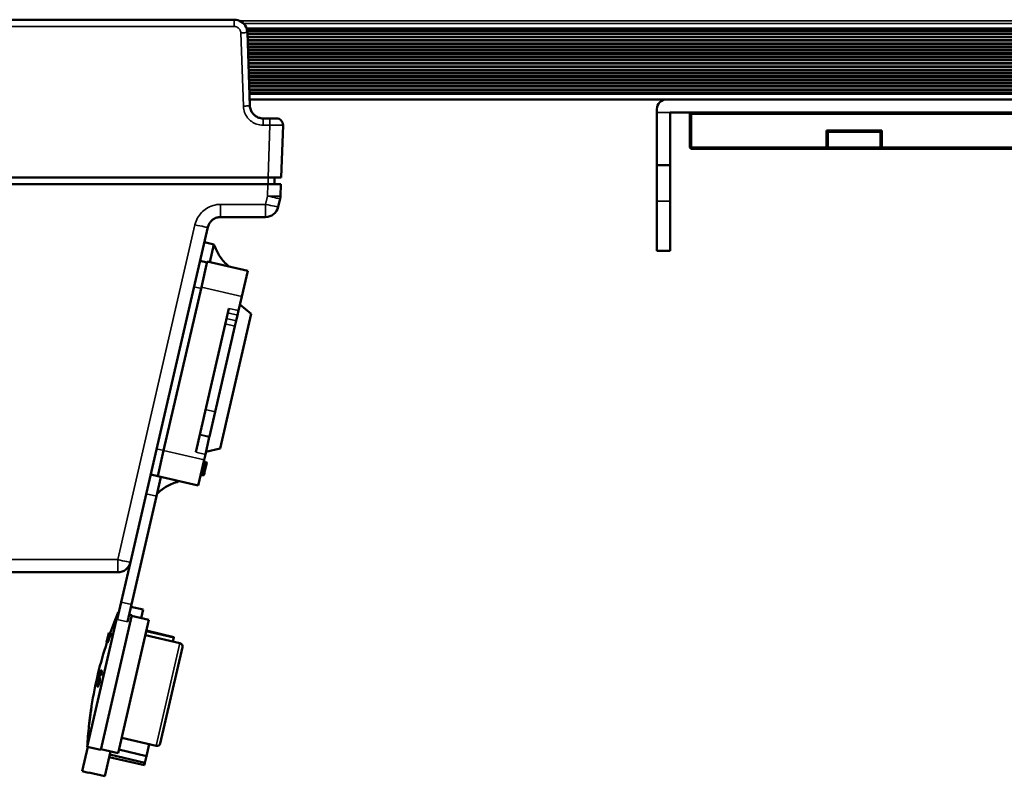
# Model space of a CAD drawing. Header units: millimetres. Extents: x 75 to 4764, y 75 to 3163.
# Tile 109 of 198: x 2101 to 2250, y 1780 to 1895. Entities that reach past the tile are written whole.
import ezdxf

# ---------------------------------------------------------------- set-up
doc = ezdxf.new("R2010")
doc.units = ezdxf.units.MM
doc.header["$LTSCALE"] = 15
doc.layers.add('Visible (ISO)', color=7, linetype='Continuous', lineweight=50)
doc.layers.add('Visible Narrow (ISO)', color=7, linetype='Continuous', lineweight=35)

msp = doc.modelspace()

# ---------------------------------------------------------------- linework, layer by layer
at = {"layer": 'Visible (ISO)'}
for p, q in [((1623.13, 1895.106), (2133.22, 1895.106)), ((2380.475, 1893.775), (2135.105, 1893.775)), ((2135.219, 1893.176), (2135.608, 1882.036)), ((2198.975, 1882.995), (2135.574, 1882.995)), ((2198.975, 1882.995), (2377.475, 1882.995)), ((2197.475, 1880.995), (2197.475, 1881.495)), ((2197.475, 1880.995), (2197.475, 1872.995)), ((2377.475, 1880.995), (2199.475, 1880.995)), ((2199.475, 1872.995), (2199.475, 1880.995)), ((2202.475, 1880.795), (2202.575, 1880.895)), ((2202.475, 1875.695), (2202.475, 1880.795)), ((2202.675, 1880.995), (2202.575, 1880.895)), ((2202.575, 1880.895), (2202.675, 1880.795)), ((2202.675, 1880.795), (2379.275, 1880.795)), ((2202.675, 1875.695), (2202.675, 1880.795)), ((2135.337, 1880.109), (2135.337, 1880.109)), ((2135.339, 1880.106), (2135.339, 1880.106)), ((2137.606, 1880.106), (2138.64, 1880.106)), ((2138.64, 1880.106), (2139.64, 1880.106)), ((2140.361, 1871.106), (2140.639, 1879.071)), ((2223.275, 1875.695), (2223.275, 1878.255)), ((2223.275, 1878.255), (2231.675, 1878.255)), ((2223.475, 1878.055), (2223.275, 1878.255)), ((2223.475, 1878.055), (2231.475, 1878.055)), ((2223.475, 1875.695), (2223.475, 1878.055)), ((2231.475, 1878.055), (2231.675, 1878.255)), ((2231.475, 1878.055), (2231.475, 1875.695)), ((2231.675, 1878.255), (2231.675, 1875.695)), ((2202.475, 1875.695), (2202.575, 1875.595)), ((2202.575, 1875.595), (2202.675, 1875.695)), ((2223.275, 1875.695), (2202.675, 1875.695)), ((2223.275, 1875.695), (2223.375, 1875.595)), ((2223.475, 1875.695), (2223.375, 1875.595)), ((2231.475, 1875.695), (2223.475, 1875.695)), ((2231.475, 1875.695), (2231.575, 1875.595)), ((2231.575, 1875.595), (2231.675, 1875.695)), ((2286.775, 1875.695), (2231.675, 1875.695)), ((2202.675, 1875.495), (2202.575, 1875.595)), ((2223.275, 1875.495), (2202.675, 1875.495)), ((2223.375, 1875.595), (2223.275, 1875.495)), ((2231.675, 1875.495), (2223.275, 1875.495)), ((2231.675, 1875.495), (2231.575, 1875.595)), ((2286.775, 1875.495), (2231.675, 1875.495)), ((2197.475, 1867.521), (2197.475, 1872.995)), ((2197.475, 1872.995), (2199.475, 1872.995)), ((2199.475, 1872.995), (2199.475, 1867.521)), ((2138.362, 1871.106), (1617.988, 1871.106)), ((1618.023, 1870.106), (2138.327, 1870.106)), ((2138.327, 1870.106), (2140.326, 1870.106)), ((2138.362, 1871.106), (2140.361, 1871.106)), ((2139.361, 1871.106), (2139.361, 1870.106)), ((2140.326, 1870.106), (2140.263, 1868.298)), ((2140.213, 1867.918), (2139.921, 1866.656)), ((2197.475, 1867.521), (2197.475, 1859.995)), ((2199.475, 1859.995), (2199.475, 1867.521)), ((2137.973, 1865.106), (2131.154, 1865.106)), ((2129.206, 1863.556), (2117.454, 1812.656)), ((2130.146, 1860.961), (2128.684, 1861.298)), ((2130.146, 1860.961), (2129.522, 1858.258)), ((2197.475, 1859.995), (2199.475, 1859.995)), ((2128.026, 1858.445), (2129.097, 1858.197)), ((2129.132, 1858.348), (2128.232, 1854.451)), ((2135.271, 1856.931), (2129.132, 1858.348)), ((2134.371, 1853.033), (2135.271, 1856.931)), ((2128.232, 1854.451), (2122.496, 1829.604)), ((2134.371, 1853.033), (2133.874, 1850.882)), ((2135.814, 1850.391), (2134.09, 1851.815)), ((2127.37, 1829.378), (2132.413, 1851.22)), ((2131.09, 1829.929), (2135.814, 1850.391)), ((2133.515, 1849.326), (2133.721, 1850.219)), ((2133.721, 1850.219), (2133.874, 1850.882)), ((2133.515, 1849.326), (2133.333, 1848.536)), ((2130.329, 1835.526), (2133.333, 1848.536)), ((2130.329, 1835.526), (2129.453, 1831.732)), ((2128.832, 1829.04), (2129.438, 1831.667)), ((2129.438, 1831.667), (2129.453, 1831.732)), ((2122.496, 1829.604), (2121.596, 1825.707)), ((2131.09, 1829.929), (2128.916, 1829.405)), ((2127.735, 1824.289), (2128.635, 1828.187)), ((2128.538, 1827.77), (2129.026, 1827.658)), ((2128.558, 1827.853), (2129.045, 1827.741)), ((2128.567, 1827.895), (2129.054, 1827.782)), ((2128.832, 1829.04), (2128.635, 1828.187)), ((2129.045, 1827.741), (2129.026, 1827.658)), ((2129.054, 1827.782), (2129.045, 1827.741)), ((2128.203, 1826.319), (2128.691, 1826.207)), ((2128.242, 1826.485), (2128.729, 1826.372)), ((2128.261, 1826.568), (2128.748, 1826.455)), ((2128.29, 1826.692), (2128.777, 1826.58)), ((2128.309, 1826.775), (2128.796, 1826.663)), ((2128.318, 1826.817), (2128.805, 1826.704)), ((2128.328, 1826.858), (2128.815, 1826.746)), ((2128.347, 1826.941), (2128.834, 1826.828)), ((2128.385, 1827.107), (2128.872, 1826.994)), ((2128.424, 1827.273), (2128.911, 1827.16)), ((2128.462, 1827.438), (2128.949, 1827.326)), ((2128.5, 1827.604), (2128.987, 1827.492)), ((2128.729, 1826.372), (2128.691, 1826.207)), ((2128.748, 1826.455), (2128.729, 1826.372)), ((2128.777, 1826.58), (2128.748, 1826.455)), ((2128.796, 1826.663), (2128.777, 1826.58)), ((2128.805, 1826.704), (2128.796, 1826.663)), ((2128.815, 1826.746), (2128.805, 1826.704)), ((2128.834, 1826.828), (2128.815, 1826.746)), ((2128.872, 1826.994), (2128.834, 1826.828)), ((2128.911, 1827.16), (2128.872, 1826.994)), ((2128.949, 1827.326), (2128.911, 1827.16)), ((2128.987, 1827.492), (2128.949, 1827.326)), ((2129.026, 1827.658), (2128.987, 1827.492)), ((2120.527, 1825.963), (2121.598, 1825.716)), ((2122.084, 1825.594), (2121.414, 1822.692)), ((2127.735, 1824.289), (2121.596, 1825.707)), ((2128.117, 1825.946), (2128.604, 1825.833)), ((2128.127, 1825.987), (2128.614, 1825.875)), ((2128.156, 1826.112), (2128.643, 1825.999)), ((2128.614, 1825.875), (2128.604, 1825.833)), ((2128.643, 1825.999), (2128.614, 1825.875)), ((2128.691, 1826.207), (2128.643, 1825.999)), ((2121.414, 1822.692), (2117.61, 1806.219)), ((2117.454, 1812.656), (2116.051, 1806.579)), ((2115.506, 1811.106), (2061.902, 1811.106)), ((2115.446, 1803.957), (2116.051, 1806.579)), ((2117.61, 1806.219), (2117.005, 1803.598)), ((2119.38, 1805.436), (2117.528, 1805.863)), ((2119.084, 1804.157), (2119.38, 1805.436)), ((2115.597, 1805.054), (2110.873, 1784.592)), ((2112.919, 1784.12), (2117.643, 1804.582)), ((2115.57, 1783.6), (2120.254, 1803.887)), ((2115.597, 1805.054), (2115.694, 1805.032)), ((2117.253, 1804.672), (2117.643, 1804.582)), ((2120.254, 1803.887), (2117.623, 1804.494)), ((2113.816, 1800.451), (2114.151, 1801.903)), ((2114.151, 1801.904), (2114.151, 1801.906)), ((2114.151, 1801.906), (2114.152, 1801.906)), ((2114.398, 1801.849), (2114.151, 1801.906)), ((2114.151, 1801.903), (2114.151, 1801.904)), ((2114.428, 1801.84), (2114.151, 1801.904)), ((2114.468, 1801.83), (2114.151, 1801.903)), ((2114.152, 1801.909), (2114.153, 1801.911)), ((2114.152, 1801.908), (2114.152, 1801.909)), ((2114.152, 1801.909), (2114.152, 1801.909)), ((2114.359, 1801.861), (2114.152, 1801.909)), ((2114.36, 1801.861), (2114.152, 1801.909)), ((2114.152, 1801.907), (2114.152, 1801.908)), ((2114.152, 1801.908), (2114.152, 1801.908)), ((2114.365, 1801.859), (2114.152, 1801.908)), ((2114.362, 1801.86), (2114.152, 1801.908)), ((2114.152, 1801.906), (2114.152, 1801.907)), ((2114.152, 1801.907), (2114.152, 1801.907)), ((2114.373, 1801.856), (2114.152, 1801.907)), ((2114.379, 1801.854), (2114.152, 1801.907)), ((2114.391, 1801.851), (2114.152, 1801.906)), ((2114.153, 1801.914), (2114.154, 1801.915)), ((2114.153, 1801.911), (2114.153, 1801.914)), ((2114.153, 1801.914), (2114.153, 1801.914)), ((2114.36, 1801.867), (2114.153, 1801.914)), ((2114.36, 1801.867), (2114.153, 1801.914)), ((2114.153, 1801.911), (2114.153, 1801.911)), ((2114.359, 1801.864), (2114.153, 1801.911)), ((2114.358, 1801.863), (2114.153, 1801.911)), ((2114.154, 1801.915), (2114.154, 1801.916)), ((2114.154, 1801.916), (2114.154, 1801.916)), ((2114.36, 1801.869), (2114.154, 1801.916)), ((2114.36, 1801.868), (2114.154, 1801.916)), ((2114.154, 1801.915), (2114.154, 1801.915)), ((2114.36, 1801.867), (2114.154, 1801.915)), ((2114.36, 1801.867), (2114.154, 1801.915)), ((2119.711, 1801.539), (2124.973, 1800.324)), ((2119.857, 1802.169), (2124.047, 1801.202)), ((2119.874, 1802.243), (2124.064, 1801.276)), ((2124.047, 1801.202), (2123.901, 1800.571)), ((2124.047, 1801.202), (2124.064, 1801.276)), ((2113.982, 1800.413), (2113.816, 1800.451)), ((2121.973, 1785.109), (2125.348, 1799.724)), ((2112.314, 1794.816), (2112.318, 1794.815)), ((2112.343, 1794.807), (2112.366, 1794.801)), ((2112.366, 1794.8), (2112.394, 1794.794)), ((2112.386, 1795.018), (2112.395, 1795.016)), ((2112.387, 1794.85), (2112.408, 1794.845)), ((2112.404, 1794.901), (2112.423, 1794.897)), ((2112.433, 1795.228), (2112.503, 1795.212)), ((2112.441, 1795.226), (2112.503, 1795.212)), ((2112.448, 1795.057), (2112.463, 1795.053)), ((2112.475, 1795.161), (2112.49, 1795.157)), ((2112.484, 1794.992), (2112.502, 1794.987)), ((2112.488, 1795.213), (2112.502, 1795.21)), ((2112.518, 1794.816), (2112.553, 1794.808)), ((2112.529, 1795.202), (2112.654, 1795.173)), ((2112.536, 1795.759), (2112.54, 1795.758)), ((2112.539, 1794.866), (2112.57, 1794.859)), ((2112.54, 1795.422), (2112.554, 1795.419)), ((2112.546, 1795.198), (2112.654, 1795.173)), ((2112.559, 1795.752), (2112.567, 1795.75)), ((2112.565, 1795.527), (2112.578, 1795.524)), ((2112.574, 1795.916), (2112.578, 1795.915)), ((2112.588, 1795.02), (2112.613, 1795.015)), ((2112.599, 1796.021), (2112.603, 1796.02)), ((2112.6, 1795.684), (2112.614, 1795.681)), ((2112.61, 1796.074), (2112.616, 1796.073)), ((2112.611, 1795.96), (2112.623, 1795.958)), ((2112.617, 1795.124), (2112.64, 1795.119)), ((2112.623, 1795.79), (2112.638, 1795.786)), ((2112.629, 1795.176), (2112.654, 1795.171)), ((2112.654, 1795.949), (2112.672, 1795.944)), ((2112.654, 1795.726), (2112.671, 1795.722)), ((2112.655, 1796.116), (2112.702, 1796.105)), ((2112.662, 1796.002), (2112.683, 1795.997)), ((2112.666, 1796.057), (2112.693, 1796.051)), ((2112.675, 1794.832), (2112.801, 1794.803)), ((2112.678, 1794.942), (2112.812, 1794.911)), ((2112.683, 1795.385), (2112.706, 1795.38)), ((2112.689, 1796.218), (2112.717, 1796.212)), ((2112.706, 1795.157), (2112.754, 1795.146)), ((2112.708, 1795.49), (2112.73, 1795.485)), ((2112.709, 1795.934), (2112.732, 1795.929)), ((2112.742, 1795.648), (2112.765, 1795.642)), ((2112.745, 1795.369), (2112.78, 1795.361)), ((2112.758, 1796.088), (2112.843, 1796.068)), ((2112.763, 1795.753), (2112.788, 1795.748)), ((2112.788, 1795.913), (2112.819, 1795.906)), ((2112.79, 1796.024), (2112.836, 1796.014)), ((2112.793, 1795.968), (2112.828, 1795.96)), ((2112.799, 1796.189), (2112.849, 1796.177)), ((2112.808, 1795.631), (2112.843, 1795.623)), ((2112.869, 1795.838), (2112.918, 1795.826)), ((2112.942, 1796.041), (2113.091, 1796.007)), ((2112.953, 1795.872), (2113.071, 1795.845)), ((2112.961, 1795.482), (2113, 1795.473)), ((2112.99, 1796.14), (2113.096, 1796.116)), ((2112.992, 1795.641), (2113.033, 1795.631)), ((2113, 1795.861), (2113.071, 1795.844)), ((2113.012, 1795.802), (2113.062, 1795.791)), ((2112.174, 1794.185), (2112.178, 1794.184)), ((2112.263, 1794.608), (2112.279, 1794.604)), ((2112.267, 1794.606), (2112.279, 1794.603)), ((2112.27, 1794.604), (2112.279, 1794.603)), ((2112.316, 1794.647), (2112.343, 1794.64)), ((2112.428, 1794.617), (2112.476, 1794.606)), ((2112.446, 1794.779), (2112.49, 1794.769)), ((2112.45, 1793.779), (2112.532, 1793.76)), ((2112.461, 1793.942), (2112.597, 1793.911)), ((2112.467, 1793.719), (2112.496, 1793.712)), ((2112.49, 1794.768), (2112.537, 1794.757)), ((2112.491, 1794.157), (2112.529, 1794.148)), ((2112.563, 1794.028), (2112.632, 1794.012)), ((2112.593, 1794.076), (2112.65, 1794.063)), ((2112.634, 1794.177), (2112.676, 1794.167)), ((2112.675, 1794.333), (2112.714, 1794.324)), ((2112.691, 1794.773), (2112.795, 1794.749)), ((2112.698, 1794.438), (2112.737, 1794.429)), ((2112.726, 1794.764), (2112.795, 1794.748)), ((2112.727, 1794.597), (2112.769, 1794.588)), ((2112.733, 1794.707), (2112.79, 1794.694)), ((2111.498, 1790.509), (2111.491, 1790.511)), ((2111.279, 1788.989), (2111.282, 1788.988)), ((2111.302, 1789.168), (2111.306, 1789.167)), ((2111.367, 1789.648), (2111.382, 1789.644)), ((2111.375, 1789.643), (2111.381, 1789.641)), ((2111.415, 1789.942), (2111.421, 1789.94)), ((2111.178, 1788.12), (2111.172, 1788.121)), ((2116.112, 1785.949), (2121.374, 1784.734)), ((2110.97, 1784.57), (2110.121, 1780.89)), ((2110.873, 1784.592), (2112.919, 1784.12)), ((2119.888, 1783.188), (2120.302, 1784.981)), ((2115.57, 1783.6), (2112.939, 1784.208)), ((2113.531, 1780.102), (2114.401, 1783.87)), ((2114.206, 1783.025), (2119.565, 1781.788)), ((2114.294, 1783.407), (2119.653, 1782.17)), ((2115.698, 1784.156), (2119.888, 1783.188)), ((2119.888, 1783.188), (2119.653, 1782.17)), ((2119.565, 1781.788), (2119.653, 1782.17)), ((2110.114, 1780.859), (2110.121, 1780.89)), ((2110.114, 1780.859), (2111.088, 1780.634)), ((2111.088, 1780.634), (2111.095, 1780.665)), ((2113.531, 1780.102), (2111.095, 1780.665))]:
    msp.add_line(p, q, dxfattribs=at)
for centre, radius, start, end in [((2133.22, 1893.106), 2, 25.54858, 89.99997), ((2133.22, 1893.106), 2, 2.00001, 9.41302), ((2198.975, 1881.495), 1.5, 90, 180), ((2139.64, 1879.106), 1, 358, 90), ((2138.264, 1868.368), 2, 347, 358), ((2137.973, 1867.106), 2, 270, 347), ((2115.506, 1813.106), 2, 270, 347), ((2172.477, 1781.146), 61.7, 157.20182, 160.38229), ((2172.477, 1781.146), 61.7, 161.77918, 170.991), ((2124.861, 1799.837), 0.5, 347, 77), ((2172.477, 1781.146), 61.7, 171.27032, 171.80127), ((2172.477, 1781.146), 61.7, 172.52855, 172.69651), ((2172.477, 1781.146), 61.7, 172.08089, 172.24873), ((2172.477, 1781.146), 61.7, 173.78944, 176.79818), ((2172.477, 1781.146), 61.7, 172.97655, 173.50896), ((2121.486, 1785.221), 0.5, 257, 347)]:
    msp.add_arc(centre, radius, start, end, dxfattribs=at)
for centre, major_axis, ratio, start_param, end_param in [((2172.475, 1781.14), (-60.008, 13.854), 0.9999983, 6.1674607, 6.1917852), ((2174.076, 1788.075), (-59.718, 13.787), 0.0018208, 0.0053181, 0.008357), ((2172.943, 1783.169), (-60.014, 13.855), 0.8206649, 6.1834065, 6.1834155), ((2174.076, 1788.075), (-59.718, 13.787), 0.0018208, 0.0124091, 0.0154483), ((2172.476, 1781.145), (-60.111, 13.878), 0.9999983, 6.1676609, 6.1676738), ((2174.076, 1788.075), (-59.718, 13.787), 0.0018208, 0.0225403, 0.0265934), ((2172.787, 1782.493), (-59.992, 13.85), 0.9383416, 6.1839142, 6.183928), ((2174.076, 1788.075), (-59.718, 13.787), 0.0018208, 0.0336874, 0.0367282), ((2172.476, 1781.142), (-60.079, 13.87), 0.9999983, 6.1675973, 6.1676194), ((2174.076, 1788.075), (-59.718, 13.787), 0.0018208, 0.048895, 0.061069), ((2172.476, 1781.146), (-60.118, 13.879), 0.9999983, 0.0034551, 0.0069449), ((2172.476, 1781.144), (-60.103, 13.876), 0.9999983, 0.003456, 0.0069468), ((2172.429, 1780.939), (-60.118, 13.879), 0.0018208, 0.0025628, 0.0119601), ((2172.476, 1781.145), (-60.114, 13.878), 0.9999983, 6.2709352, 6.2866406), ((2172.647, 1781.887), (-60.112, 13.878), 0.5240283, 0.0302203, 0.035233), ((2172.476, 1781.145), (-60.111, 13.878), 0.9999983, 6.2691892, 6.2866409), ((2172.429, 1780.939), (-60.118, 13.879), 0.0018208, 0.0162319, 0.0230674), ((2172.68, 1782.027), (-60.1, 13.875), 0.8070808, 0.018182, 0.022514), ((2172.101, 1779.521), (-60.087, 13.872), 0.5612849, 6.2413147, 6.2444193), ((2172.7, 1782.114), (-60.107, 13.877), 0.564295, 0.0301395, 0.0332421), ((2172.53, 1781.378), (-60.118, 13.879), 0.169594, 0.03834, 0.0435438), ((2172.286, 1780.323), (-60.113, 13.878), 0.2456182, 6.2382803, 6.2418106), ((2172.7, 1782.116), (-60.092, 13.873), 0.838374, 0.0171966, 0.0203242), ((2172.574, 1781.57), (-60.092, 13.873), 0.9717527, 0.0036875, 0.0072819), ((2172.184, 1779.878), (-60.102, 13.876), 0.4531551, 6.2405718, 6.2424924), ((2172.085, 1779.45), (-60.07, 13.868), 0.7132357, 6.2461181, 6.2485637), ((2172.126, 1779.63), (-60.08, 13.87), 0.7132353, 6.2466453, 6.250313), ((2172.476, 1781.143), (-60.084, 13.871), 0.9999983, 6.2796588, 6.2814047), ((2172.171, 1779.824), (-60.044, 13.862), 0.8973357, 6.2567592, 6.2606508), ((2172.476, 1781.143), (-60.092, 13.873), 0.9999983, 6.2761679, 6.2796593), ((2172.525, 1781.358), (-60.118, 13.879), 0.0018208, 0.0341776, 0.0521343), ((2172.906, 1783.005), (-60.036, 13.86), 0.8070808, 0.0384636, 0.0428029), ((2172.197, 1779.935), (-60.056, 13.865), 0.8973367, 6.2578608, 6.2598062), ((2172.475, 1781.141), (-60, 14.02), 0.9999983, 6.2823117, 6.2831853), ((2172.351, 1780.604), (-60.026, 13.858), 0.9866492, 6.2670185, 6.2723311), ((2172.92, 1783.069), (-60.074, 13.869), 0.564295, 0.0584518, 0.0615602), ((2172.608, 1781.717), (-60.116, 13.879), 0.169594, 0.0720823, 0.0772964), ((2172.574, 1781.568), (-60.117, 13.879), 0.0018208, 0.0299046, 0.0529907), ((2172.683, 1782.041), (-59.999, 13.852), 0.9717527, 0.0118344, 0.0154347), ((2172.173, 1779.831), (-60.103, 13.876), 0.2456185, 6.205092, 6.2086299), ((2172.917, 1783.054), (-60.017, 13.856), 0.8383732, 0.0359354, 0.0390685), ((2171.991, 1779.045), (-60.072, 13.869), 0.4531551, 6.2100426, 6.2119675), ((2172.475, 1781.139), (-59.978, 13.847), 0.9999983, 6.2796526, 6.2814016), ((2172.475, 1781.139), (-59.995, 13.851), 0.9999983, 6.2761566, 6.2796536), ((2172.541, 1781.428), (-60.112, 13.878), 0.9512089, 6.2724972, 6.2752508), ((2171.847, 1778.421), (-59.993, 13.85), 0.7132357, 6.2220841, 6.2245357), ((2171.889, 1778.601), (-60.009, 13.854), 0.7132353, 6.2226229, 6.2262991), ((2172.475, 1781.141), (-60.034, 13.86), 0.9999983, 6.2744138, 6.2761612), ((2172.525, 1781.358), (-60.118, 13.879), 0.0018208, 0.0683952, 0.086389), ((2172.604, 1781.698), (-60.019, 13.856), 0.9872357, 6.2801723, 6.2854851), ((2172.39, 1780.77), (-60.098, 13.875), 0.9708868, 6.260576, 6.2641709), ((2172.647, 1781.883), (-60.114, 13.878), 0.0018208, 0.0299061, 0.0341799), ((2172.603, 1781.692), (-60.106, 13.876), 0.8989369, 6.2738663, 6.2777528), ((2172.704, 1782.131), (-60.034, 13.86), 0.9512084, 0.0053614, 0.0081186), ((2172.352, 1780.608), (-60.094, 13.874), 0.950079, 6.2581724, 6.2609275), ((2171.983, 1779.009), (-59.923, 13.834), 0.8973359, 6.2416229, 6.2455242), ((2172.689, 1782.066), (-60.108, 13.877), 0.564295, 6.2808977, 6.2839986), ((2172.574, 1781.568), (-60.117, 13.879), 0.0018208, 0.0641156, 0.0872481), ((2172.009, 1779.121), (-59.943, 13.839), 0.8973357, 6.2427354, 6.2446854), ((2172.721, 1782.205), (-60.109, 13.877), 0.2019069, 0.0006862, 0.0050464), ((2172.791, 1782.511), (-60.038, 13.861), 0.8989379, 0.0107678, 0.0127133), ((2172.391, 1780.777), (-60.117, 13.879), 0.5612849, 6.2427546, 6.2458574), ((2172.476, 1781.146), (-60.118, 13.879), 0.9999983, 6.2622102, 6.2657007), ((2172.37, 1780.684), (-60.115, 13.879), 0.7132354, 6.2467505, 6.250416), ((2172.736, 1782.269), (-60.103, 13.876), 0.5642951, 6.2822494, 6.2853506), ((2172.474, 1781.137), (-59.857, 13.987), 0.9999983, 6.2823096, 6.2831853), ((2172.92, 1783.069), (-60.056, 13.865), 0.7157831, 0.0228475, 0.0265156), ((2172.817, 1782.622), (-60.024, 13.858), 0.8989369, 0.0099208, 0.0138128), ((2172.275, 1780.274), (-59.88, 13.824), 0.9866491, 6.2614522, 6.2667783), ((2172.628, 1781.802), (-60.115, 13.879), 0.1425664, 6.2375314, 6.2435804), ((2172.766, 1782.401), (-60.104, 13.876), 0.3239869, 0.0024184, 0.0051263), ((2172.769, 1782.414), (-60.105, 13.876), 0.169594, 0.0006916, 0.0058922), ((2172.923, 1783.081), (-60.079, 13.87), 0.4563983, 0.0343197, 0.0362405), ((2172.279, 1780.292), (-60.013, 13.855), 0.9708868, 6.2524018, 6.2560025), ((2172.647, 1781.883), (-60.114, 13.878), 0.0018208, 0.0641188, 0.0683999), ((2172.491, 1781.21), (-60.119, 13.879), 0.4531541, 6.2413166, 6.2451564), ((2172.849, 1782.76), (-60.096, 13.874), 0.2491466, 0.037912, 0.0414428), ((2172.212, 1779.999), (-60.006, 13.853), 0.9500785, 6.2475084, 6.2502684), ((2172.962, 1783.249), (-60.043, 13.862), 0.7157835, 0.0245965, 0.0270424), ((2173.057, 1783.663), (-60.052, 13.864), 0.456398, 0.0922758, 0.096134), ((2172.744, 1782.306), (-60.107, 13.877), 0.201907, 0.1051798, 0.1095654), ((2173.193, 1784.248), (-59.954, 13.842), 0.7157829, 0.0676451, 0.0725547), ((2172.474, 1781.137), (-59.89, 13.827), 0.9999983, 6.2743926, 6.2761442), ((2172.677, 1782.014), (-60.112, 13.878), 0.1425664, 6.2378712, 6.2439204), ((2172.984, 1783.343), (-60.06, 13.866), 0.5642951, 0.0308757, 0.0339807), ((2172.678, 1782.021), (-59.867, 13.821), 0.9872356, 0.0025062, 0.0078325), ((2173.032, 1783.551), (-59.867, 13.821), 0.8989375, 0.0370613, 0.0409661), ((2172.843, 1782.733), (-59.898, 13.829), 0.9512084, 0.0160158, 0.0187795), ((2172.132, 1779.656), (-60.081, 13.871), 0.7132354, 6.2227795, 6.2264512), ((2172.929, 1783.105), (-60.083, 13.871), 0.3239869, 0.0388418, 0.0415528), ((2172.17, 1779.82), (-60.097, 13.875), 0.5612849, 6.2144427, 6.2175512), ((2172.857, 1782.796), (-60.095, 13.874), 0.169594, 0.038613, 0.0438188), ((2172.978, 1783.319), (-59.914, 13.832), 0.8989369, 0.0258696, 0.0278198), ((2172.474, 1781.136), (-59.828, 13.812), 0.9999983, 6.2717533, 6.2761369), ((2172.56, 1781.508), (-60.118, 13.879), 0.1425664, 6.203652, 6.209713), ((2173.204, 1784.298), (-59.997, 13.851), 0.564295, 0.0841582, 0.0872764), ((2172.88, 1782.896), (-60.091, 13.873), 0.249147, 0.1036524, 0.1072004), ((2172.299, 1780.378), (-60.112, 13.878), 0.4531546, 6.2108256, 6.2146724), ((2173.164, 1784.124), (-59.87, 13.822), 0.8383734, 0.0501265, 0.0532693), ((2173.157, 1784.094), (-59.97, 13.845), 0.7157831, 0.046861, 0.0505376), ((2172.513, 1781.306), (-60.118, 13.879), 0.0018208, 0.1112848, 0.1164438), ((2173.004, 1783.43), (-59.892, 13.827), 0.8989372, 0.0250272, 0.0289289), ((2173.115, 1783.912), (-60.038, 13.861), 0.4563983, 0.0648552, 0.0667804), ((2172.474, 1781.135), (-59.797, 13.805), 0.9999983, 6.2726245, 6.2752561), ((2172.963, 1783.252), (-60.079, 13.87), 0.249147, 0.0711033, 0.0746417), ((2173.329, 1784.837), (-59.886, 13.826), 0.715783, 0.0864815, 0.0914041), ((2172.609, 1781.721), (-60.116, 13.879), 0.1425663, 6.2039923, 6.2100534), ((2172.897, 1782.969), (-60.089, 13.873), 0.249147, 0.1122034, 0.1157549), ((2171.967, 1778.938), (-59.91, 13.831), 0.8973362, 6.2256531, 6.2295582), ((2173.168, 1784.141), (-60.024, 13.858), 0.456398, 0.1060696, 0.109935), ((2173.199, 1784.274), (-59.952, 13.841), 0.7157835, 0.048624, 0.0510759), ((2171.862, 1778.483), (-59.922, 13.834), 0.8363827, 6.2144829, 6.2176258), ((2173.204, 1784.298), (-59.997, 13.851), 0.5642951, 0.0592401, 0.0623525), ((2172.936, 1783.136), (-60.085, 13.872), 0.169594, 0.0723786, 0.0775956), ((2173.073, 1783.732), (-60.056, 13.865), 0.3239869, 0.0712907, 0.0740079), ((2171.883, 1778.575), (-60.007, 13.854), 0.7132352, 6.1974877, 6.202398), ((2171.922, 1778.744), (-60.048, 13.863), 0.5612851, 6.1855768, 6.1886952), ((2172.312, 1780.434), (-60.114, 13.878), 0.2456186, 6.1714481, 6.1749965), ((2172.097, 1779.503), (-60.09, 13.873), 0.4531549, 6.1787029, 6.1825618), ((2172.695, 1782.093), (-60.111, 13.878), 0.0018208, 0.1112982, 0.1181785), ((2172.997, 1783.401), (-59.673, 13.777), 0.9512086, 0.0269931, 0.029768), ((2172.61, 1781.725), (-60.116, 13.879), 0.0018208, 0.1250546, 0.1302225), ((2172.454, 1781.048), (-60.119, 13.879), 0.1983391, 6.1699377, 6.1743243), ((2173.417, 1785.222), (-59.835, 13.814), 0.7157831, 0.0746683, 0.0783596), ((2173.074, 1783.732), (-60.059, 13.866), 0.249147, 0.110666, 0.1142186), ((2172.897, 1782.968), (-59.621, 13.765), 0.9717525, 0.0180768, 0.0217003), ((2172.768, 1782.407), (-60.105, 13.876), 0.0018208, 0.111309, 0.1181899), ((2173.303, 1784.725), (-59.7, 13.783), 0.863132, 0.0493331, 0.0544348), ((2173.077, 1783.745), (-60.06, 13.866), 0.201907, 0.1116473, 0.1160395), ((2173.434, 1785.292), (-59.921, 13.834), 0.5240286, 0.0941055, 0.099155), ((2172.476, 1781.145), (-60.114, 13.878), 0.9999983, 0.0069454, 0.0139259), ((2172.283, 1780.309), (-60.113, 13.878), 0.0018208, 0.0119612, 0.0162334), ((2172.476, 1781.145), (-60.111, 13.878), 0.9999983, 0.0069458, 0.0139267), ((2172.38, 1780.729), (-60.117, 13.879), 0.0018208, 0.0025629, 0.0119603), ((2172.38, 1780.729), (-60.117, 13.879), 0.0018208, 0.0162322, 0.0230678), ((2172.481, 1781.165), (-60.119, 13.879), 0.169594, 0.038083, 0.0432866), ((2172.285, 1780.316), (-60.113, 13.878), 0.1660041, 6.2370226, 6.2422274), ((2172.198, 1779.941), (-60.105, 13.876), 0.3205396, 6.2371216, 6.2398322), ((2172.859, 1782.801), (-60.087, 13.872), 0.5240283, 0.0594143, 0.0644361), ((2172.559, 1781.505), (-60.118, 13.879), 0.169594, 0.0718231, 0.0770369), ((2172.206, 1779.976), (-60.107, 13.877), 0.1660041, 6.2032567, 6.2084726), ((2173.029, 1783.541), (-60.043, 13.862), 0.6095214, 0.0930487, 0.0973781), ((2172.514, 1781.309), (-60.118, 13.879), 0.2019069, 0.1095137, 0.1139006), ((2173.085, 1783.781), (-59.953, 13.841), 0.8070808, 0.0709472, 0.0753005), ((2172.198, 1779.942), (-60.107, 13.877), 0.0018208, 0.1121666, 0.1164669), ((2172.053, 1779.314), (-60.088, 13.872), 0.3205396, 6.2046793, 6.207396), ((2172.873, 1782.864), (-59.86, 13.82), 0.9512087, 0.0413865, 0.0441541), ((2171.829, 1778.34), (-60.049, 13.863), 0.2456186, 6.1716848, 6.175237), ((2171.88, 1778.564), (-60.038, 13.861), 0.5612849, 6.2129515, 6.2160635), ((2172.332, 1780.519), (-60.115, 13.879), 0.0018208, 0.1009806, 0.1061341), ((2173.133, 1783.992), (-59.98, 13.848), 0.7157829, 0.0837007, 0.0861573), ((2172.763, 1782.385), (-60.104, 13.876), 0.323987, 0.1074232, 0.1101472), ((2172.271, 1780.257), (-60.112, 13.878), 0.0018208, 0.1112966, 0.1164562), ((2171.592, 1777.317), (-59.965, 13.844), 0.4531548, 6.1811098, 6.1849758), ((2173.027, 1783.531), (-59.872, 13.822), 0.8989374, 0.0562106, 0.0581646), ((2171.8, 1778.217), (-60.039, 13.861), 0.3205396, 6.1749098, 6.1776362), ((2171.503, 1776.929), (-59.817, 13.81), 0.7132353, 6.2042015, 6.2091247), ((2171.577, 1777.249), (-59.934, 13.837), 0.5612849, 6.1893427, 6.192466), ((2171.961, 1778.912), (-59.691, 13.781), 0.9500788, 6.2541611, 6.2569351), ((2172.057, 1779.33), (-59.639, 13.769), 0.9708866, 6.2628923, 6.2665147), ((2172.473, 1781.133), (-59.668, 13.776), 0.9999983, 0.0078764, 0.0096345), ((2172.441, 1780.991), (-60.118, 13.879), 0.0018208, 0.1112848, 0.1164438), ((2172.963, 1783.256), (-59.729, 13.789), 0.9512086, 0.0428733, 0.0456472), ((2172.473, 1781.132), (-59.63, 13.767), 0.9999983, 0.0070019, 0.0105204), ((2172.936, 1783.137), (-60.082, 13.871), 0.3239869, 0.1111109, 0.113837), ((2173.21, 1784.321), (-59.995, 13.851), 0.564295, 0.100472, 0.103595), ((2172.876, 1782.877), (-59.67, 13.776), 0.9717525, 0.0336756, 0.0372978), ((2171.099, 1775.179), (-59.822, 13.811), 0.0018208, 0.0001816, 0.0073296), ((2172.476, 1781.146), (-60.117, 13.879), 0.9999983, 0.0964938, 0.0994253), ((2171.139, 1775.354), (-59.839, 13.815), 0.0018208, 6.2758578, 6.2905128), ((2171.207, 1775.647), (-59.867, 13.821), 0.0018208, 0.0001673, 0.0073241), ((2171.247, 1775.822), (-59.882, 13.825), 0.0018208, 6.2758631, 6.3019593), ((2171.315, 1776.114), (-59.908, 13.831), 0.0018208, 0.0001529, 0.0166121), ((2171.031, 1774.887), (-59.792, 13.804), 0.0018208, 6.2756353, 6.2905186)]:
    msp.add_ellipse(centre, major_axis=major_axis, ratio=ratio, start_param=start_param, end_param=end_param, dxfattribs=at)
msp.add_open_spline([(2135.024, 1893.969), (2135.105, 1893.8), (2135.162, 1893.618), (2135.193, 1893.433)], degree=3, dxfattribs=at)
for points, knots in [([(2135.608, 1882.036), (2135.615, 1881.816), (2135.659, 1881.603), (2135.734, 1881.404), (2135.808, 1881.206), (2135.913, 1881.023), (2136.037, 1880.866), (2136.161, 1880.709), (2136.303, 1880.577), (2136.459, 1880.468), (2136.615, 1880.359), (2136.783, 1880.272), (2136.975, 1880.208), (2137.167, 1880.145), (2137.382, 1880.106), (2137.606, 1880.106)], [0, 0, 0, 0, 0.2, 0.2, 0.2, 0.4, 0.4, 0.4, 0.6, 0.6, 0.6, 0.8, 0.8, 0.8, 1, 1, 1, 1]), ([(2131.154, 1865.106), (2130.952, 1865.106), (2130.756, 1865.075), (2130.576, 1865.02), (2130.395, 1864.966), (2130.229, 1864.887), (2130.082, 1864.794), (2129.936, 1864.701), (2129.809, 1864.595), (2129.697, 1864.476), (2129.586, 1864.357), (2129.49, 1864.228), (2129.405, 1864.076), (2129.321, 1863.923), (2129.25, 1863.747), (2129.206, 1863.556)], [0, 0, 0, 0, 0.2, 0.2, 0.2, 0.4, 0.4, 0.4, 0.6, 0.6, 0.6, 0.8, 0.8, 0.8, 0.99999999, 0.99999999, 0.99999999, 0.99999999]), ([(2130.146, 1860.961), (2130.249, 1860.653), (2130.369, 1860.357), (2130.639, 1859.789), (2130.79, 1859.518), (2131.123, 1858.999), (2131.305, 1858.751), (2131.702, 1858.281), (2131.915, 1858.058), (2132.244, 1857.756), (2132.345, 1857.668), (2132.449, 1857.582)], [0.01080616, 0.01080616, 0.01080616, 0.01080616, 0.20645274, 0.20645274, 0.40209933, 0.40209933, 0.59774591, 0.59774591, 0.79339249, 0.79339249, 0.87729172, 0.87729172, 0.87729172, 0.87729172]), ([(2121.495, 1823.046), (2121.682, 1823.227), (2121.875, 1823.397), (2122.319, 1823.751), (2122.573, 1823.929), (2123.1, 1824.249), (2123.373, 1824.391), (2123.935, 1824.64), (2124.225, 1824.747), (2124.652, 1824.874), (2124.782, 1824.909), (2124.913, 1824.941)], [0.04858388, 0.04858388, 0.04858388, 0.04858388, 0.20645274, 0.20645274, 0.40209933, 0.40209933, 0.59774591, 0.59774591, 0.79339249, 0.79339249, 0.87729172, 0.87729172, 0.87729172, 0.87729172]), ([(2111.538, 1790.808), (2111.537, 1790.807), (2111.532, 1790.769), (2111.512, 1790.617), (2111.497, 1790.502), (2111.461, 1790.237), (2111.438, 1790.068), (2111.389, 1789.7), (2111.362, 1789.5), (2111.312, 1789.124), (2111.286, 1788.924), (2111.236, 1788.556), (2111.214, 1788.388), (2111.179, 1788.124), (2111.164, 1788.009), (2111.144, 1787.86), (2111.139, 1787.823), (2111.139, 1787.821)], [-0.4522473, -0.4522473, -0.4522473, -0.4522473, -0.39653862, -0.39653862, -0.34004874, -0.34004874, -0.28328199, -0.28328199, -0.22651523, -0.22651523, -0.16974758, -0.16974758, -0.11297993, -0.11297993, -0.05648996, -0.05648996, -0.00132608, -0.00132608, -0.00132608, -0.00132608]), ([(2111.491, 1790.511), (2111.491, 1790.511), (2111.491, 1790.511), (2111.491, 1790.511), (2111.487, 1790.48), (2111.471, 1790.358), (2111.458, 1790.266), (2111.436, 1790.096), (2111.426, 1790.022), (2111.415, 1789.942)], [-0.36264104, -0.36264104, -0.36264104, -0.36264104, -0.36242262, -0.36242262, -0.31723071, -0.31723071, -0.2720388, -0.2720388, -0.24478841, -0.24478841, -0.24478841, -0.24478841]), ([(2111.375, 1789.643), (2111.36, 1789.533), (2111.345, 1789.421), (2111.311, 1789.164), (2111.29, 1789.004), (2111.25, 1788.709), (2111.232, 1788.575), (2111.204, 1788.364), (2111.192, 1788.272), (2111.176, 1788.151), (2111.172, 1788.121), (2111.172, 1788.121)], [-0.21364062, -0.21364062, -0.21364062, -0.21364062, -0.18121194, -0.18121194, -0.13579794, -0.13579794, -0.09038393, -0.09038393, -0.04519197, -0.04519197, -0.00021842, -0.00021842, -0.00021842, -0.00021842]), ([(2111.342, 1789.467), (2111.342, 1789.467), (2111.341, 1789.457), (2111.337, 1789.417), (2111.333, 1789.387), (2111.325, 1789.318), (2111.319, 1789.274), (2111.307, 1789.178), (2111.3, 1789.126), (2111.288, 1789.028), (2111.281, 1788.976), (2111.268, 1788.88), (2111.262, 1788.837), (2111.253, 1788.768), (2111.249, 1788.738), (2111.243, 1788.699), (2111.241, 1788.689), (2111.241, 1788.69)], [-0.11781109, -0.11781109, -0.11781109, -0.11781109, -0.10312053, -0.10312053, -0.08842996, -0.08842996, -0.07366165, -0.07366165, -0.05889335, -0.05889335, -0.04413111, -0.04413111, -0.02936888, -0.02936888, -0.01468444, -0.01468444, 0, 0, 0, 0]), ([(2111.302, 1789.17), (2111.303, 1789.17), (2111.304, 1789.18), (2111.31, 1789.219), (2111.315, 1789.249), (2111.321, 1789.29), (2111.322, 1789.297), (2111.323, 1789.304)], [-0.235535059, -0.235535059, -0.235535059, -0.235535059, -0.220849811, -0.220849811, -0.206164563, -0.206164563, -0.203296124, -0.203296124, -0.203296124, -0.203296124]), ([(2111.371, 1789.647), (2111.373, 1789.667), (2111.376, 1789.687), (2111.385, 1789.754), (2111.391, 1789.798), (2111.4, 1789.867), (2111.404, 1789.896), (2111.408, 1789.931), (2111.409, 1789.94), (2111.409, 1789.944)], [-0.167888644, -0.167888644, -0.167888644, -0.167888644, -0.16190591, -0.16190591, -0.147149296, -0.147149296, -0.132458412, -0.132458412, -0.121469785, -0.121469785, -0.121469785, -0.121469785])]:
    msp.add_open_spline(points, degree=3, knots=knots, dxfattribs=at)
at = {"layer": 'Visible Narrow (ISO)'}
for p, q in [((2133.22, 1894.071), (2133.22, 1895.106)), ((1623.13, 1894.071), (2133.22, 1894.071)), ((2134.023, 1894.938), (2380.475, 1894.938)), ((2134.649, 1894.505), (2380.475, 1894.505)), ((2134.219, 1893.106), (2134.608, 1881.966)), ((2135.168, 1893.557), (2380.475, 1893.557)), ((2135.201, 1893.381), (2380.475, 1893.381)), ((2135.223, 1893.06), (2380.475, 1893.06)), ((2135.229, 1892.883), (2380.475, 1892.883)), ((2135.24, 1892.557), (2380.475, 1892.557)), ((2135.246, 1892.381), (2380.475, 1892.381)), ((2135.258, 1892.06), (2380.475, 1892.06)), ((2135.264, 1891.882), (2380.475, 1891.882)), ((2135.275, 1891.561), (2380.475, 1891.561)), ((2135.281, 1891.385), (2380.475, 1891.385)), ((2135.293, 1891.059), (2380.475, 1891.059)), ((2135.299, 1890.882), (2380.475, 1890.882)), ((2135.31, 1890.561), (2380.475, 1890.561)), ((2135.316, 1890.385), (2380.475, 1890.385)), ((2135.328, 1890.059), (2380.475, 1890.059)), ((2135.334, 1889.882), (2380.475, 1889.882)), ((2135.345, 1889.561), (2380.475, 1889.561)), ((2135.351, 1889.385), (2380.475, 1889.385)), ((2135.362, 1889.059), (2380.475, 1889.059)), ((2135.369, 1888.882), (2380.475, 1888.882)), ((2135.38, 1888.561), (2380.475, 1888.561)), ((2135.386, 1888.385), (2380.475, 1888.385)), ((2135.397, 1888.059), (2380.475, 1888.059)), ((2135.404, 1887.882), (2380.475, 1887.882)), ((2135.415, 1887.561), (2380.475, 1887.561)), ((2135.421, 1887.385), (2380.475, 1887.385)), ((2135.432, 1887.059), (2380.475, 1887.059)), ((2135.438, 1886.883), (2380.475, 1886.883)), ((2135.45, 1886.555), (2380.475, 1886.555)), ((2135.456, 1886.379), (2380.475, 1886.379)), ((2135.467, 1886.06), (2380.475, 1886.06)), ((2135.473, 1885.883), (2380.475, 1885.883)), ((2135.485, 1885.555), (2380.475, 1885.555)), ((2135.491, 1885.379), (2380.475, 1885.379)), ((2135.502, 1885.058), (2380.475, 1885.058)), ((2135.508, 1884.882), (2380.475, 1884.882)), ((2135.52, 1884.556), (2380.475, 1884.556)), ((2135.526, 1884.379), (2380.475, 1884.379)), ((2135.537, 1884.072), (2380.475, 1884.072)), ((2135.544, 1883.867), (2380.475, 1883.867)), ((2135.547, 1883.783), (2380.475, 1883.783)), ((2197.475, 1880.995), (2199.475, 1880.995)), ((2137.606, 1879.071), (2137.606, 1880.106)), ((2137.606, 1879.071), (2138.64, 1879.071)), ((2138.362, 1871.106), (2138.64, 1879.071)), ((2138.64, 1879.071), (2138.64, 1880.106)), ((2138.327, 1870.106), (2138.264, 1868.298)), ((2138.362, 1871.106), (2138.362, 1870.106)), ((2138.264, 1868.298), (2137.973, 1867.036)), ((2137.973, 1867.036), (2131.154, 1867.036)), ((2131.154, 1867.036), (2131.154, 1865.106)), ((2137.973, 1867.036), (2137.973, 1865.106)), ((2199.475, 1867.521), (2197.475, 1867.521)), ((2127.257, 1863.936), (2115.506, 1813.036)), ((2128.017, 1858.41), (2129.089, 1858.162)), ((2128.026, 1858.445), (2129.097, 1858.197)), ((2127.116, 1854.505), (2128.188, 1854.258)), ((2134.371, 1853.033), (2128.232, 1854.451)), ((2132.26, 1850.557), (2133.721, 1850.219)), ((2132.413, 1851.22), (2133.874, 1850.882)), ((2133.333, 1848.536), (2131.871, 1848.873)), ((2133.515, 1849.326), (2132.054, 1849.664)), ((2130.329, 1835.526), (2128.867, 1835.864)), ((2129.438, 1831.667), (2127.977, 1832.005)), ((2129.453, 1831.732), (2127.992, 1832.07)), ((2121.425, 1829.853), (2122.497, 1829.606)), ((2128.635, 1828.187), (2122.496, 1829.604)), ((2128.832, 1829.04), (2127.37, 1829.378)), ((2121.414, 1822.692), (2119.855, 1823.052)), ((2061.852, 1813.036), (2115.506, 1813.036)), ((2115.506, 1813.036), (2115.506, 1811.106)), ((2117.61, 1806.219), (2116.051, 1806.579)), ((2117.005, 1803.598), (2115.446, 1803.957)), ((2121.374, 1784.734), (2124.973, 1800.324)), ((2111.302, 1789.17), (2111.306, 1789.169)), ((2110.121, 1780.89), (2111.095, 1780.665))]:
    msp.add_line(p, q, dxfattribs=at)
for centre, major_axis, ratio, start_param, end_param in [((2134.219, 1893.141), (0.999, 0.035), 0.0348783, 4.711171, 6.2831853), ((2134.608, 1882.001), (0.999, 0.035), 0.0348783, 4.711171, 6.2831835), ((2138.639, 1879.106), (-2, 0.035), 0.0174327, 1.5717113, 3.1412877), ((2138.264, 1868.368), (1.949, -0.45), 0.0340061, 4.7202397, 6.2831853), ((2138.264, 1868.368), (1.999, -0.07), 0.0348783, 4.713607, 6.2831853), ((2137.973, 1867.106), (1.949, -0.45), 0.0340061, 4.7202397, 6.2831853), ((2127.257, 1864.006), (1.949, -0.45), 0.0340061, 4.7202397, 6.2831868), ((2115.506, 1813.106), (1.949, -0.45), 0.0340061, 4.7202397, 6.2831853)]:
    msp.add_ellipse(centre, major_axis=major_axis, ratio=ratio, start_param=start_param, end_param=end_param, dxfattribs=at)
for points, knots in [([(2133.22, 1894.071), (2133.263, 1894.071), (2133.306, 1894.068), (2133.347, 1894.063), (2133.389, 1894.058), (2133.429, 1894.05), (2133.471, 1894.039), (2133.512, 1894.028), (2133.555, 1894.014), (2133.598, 1893.997), (2133.642, 1893.979), (2133.686, 1893.958), (2133.73, 1893.931), (2133.775, 1893.905), (2133.82, 1893.873), (2133.864, 1893.836), (2133.908, 1893.799), (2133.952, 1893.755), (2133.992, 1893.706), (2134.033, 1893.657), (2134.07, 1893.602), (2134.102, 1893.542), (2134.134, 1893.481), (2134.162, 1893.415), (2134.182, 1893.343), (2134.203, 1893.27), (2134.216, 1893.191), (2134.219, 1893.106)], [0, 0, 0, 0, 0.1111111, 0.1111111, 0.1111111, 0.2222222, 0.2222222, 0.2222222, 0.3333333, 0.3333333, 0.3333333, 0.4444444, 0.4444444, 0.4444444, 0.5555556, 0.5555556, 0.5555556, 0.6666667, 0.6666667, 0.6666667, 0.7777778, 0.7777778, 0.7777778, 0.8888889, 0.8888889, 0.8888889, 1, 1, 1, 1]), ([(2134.608, 1881.966), (2134.62, 1881.627), (2134.685, 1881.314), (2134.797, 1881.019), (2134.909, 1880.724), (2135.067, 1880.448), (2135.252, 1880.212), (2135.438, 1879.975), (2135.651, 1879.778), (2135.885, 1879.614), (2136.119, 1879.45), (2136.374, 1879.319), (2136.659, 1879.224), (2136.945, 1879.13), (2137.262, 1879.071), (2137.606, 1879.071)], [0, 0, 0, 0, 0.2, 0.2, 0.2, 0.4, 0.4, 0.4, 0.6, 0.6, 0.6, 0.8, 0.8, 0.8, 1, 1, 1, 1]), ([(2131.154, 1867.036), (2130.74, 1867.036), (2130.356, 1866.975), (2129.997, 1866.865), (2129.638, 1866.756), (2129.304, 1866.599), (2129.01, 1866.413), (2128.717, 1866.227), (2128.463, 1866.013), (2128.24, 1865.776), (2128.017, 1865.539), (2127.823, 1865.279), (2127.656, 1864.976), (2127.488, 1864.672), (2127.347, 1864.325), (2127.257, 1863.936)], [0.00000001, 0.00000001, 0.00000001, 0.00000001, 0.2, 0.2, 0.2, 0.4, 0.4, 0.4, 0.6, 0.6, 0.6, 0.8, 0.8, 0.8, 1, 1, 1, 1])]:
    msp.add_open_spline(points, degree=3, knots=knots, dxfattribs=at)
for points in [[(2121.495, 1823.046), (2122.476, 1823.997), (2123.615, 1824.629), (2124.913, 1824.941)], [(2121.506, 1823.093), (2122.461, 1824.019), (2123.566, 1824.642), (2124.821, 1824.962)]]:
    msp.add_open_spline(points, degree=3, dxfattribs=at)

doc.saveas('drawing.dxf')
